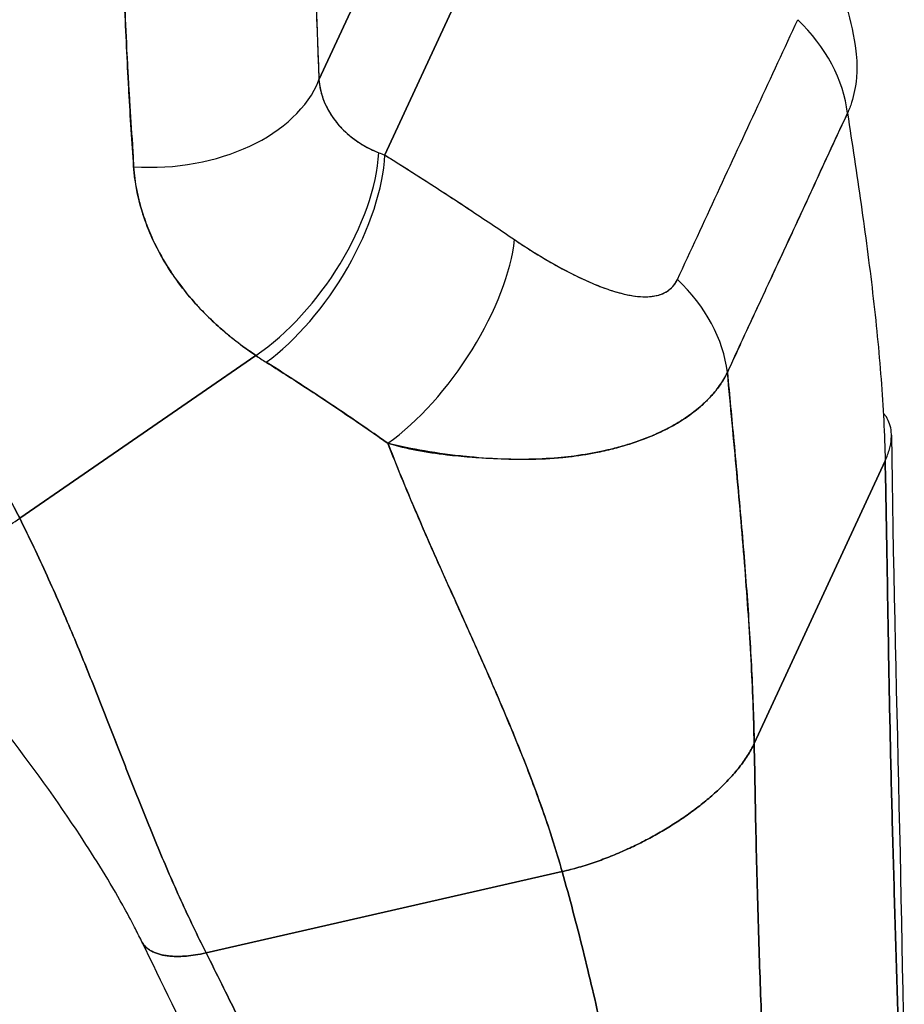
# Model space of a CAD drawing. Extents: x 784 to 1207, y 24 to 294.
# Tile 174 of 217: x 1168.279 to 1169.14, y 103.127 to 104.085. Entities that reach past the tile are written whole.
import ezdxf

# ---------------------------------------------------------------- set-up
doc = ezdxf.new("R2010")
doc.units = 0
doc.header["$LTSCALE"] = 4
doc.header["$MEASUREMENT"] = 0
doc.layers.get('0').update_dxf_attribs({"linetype": 'CONTINUOUS'})

msp = doc.modelspace()

# ---------------------------------------------------------------- linework, layer by layer
for p, q in [((1168.63451, 103.95304), (1168.84862, 104.41526)), ((1168.84862, 104.41526), (1168.63451, 103.95304)), ((1168.57045, 104.02597), (1168.64248, 104.18146)), ((1168.64248, 104.18146), (1168.57045, 104.02597)), ((1168.62107, 103.95861), (1168.62107, 103.95854)), ((1168.62107, 103.95854), (1168.62107, 103.95861)), ((1168.62141, 103.95838), (1168.62141, 103.95845)), ((1168.71977, 103.89814), (1168.71977, 103.89814)), ((1168.2794, 103.59971), (1168.50893, 103.75811)), ((1168.50893, 103.75811), (1168.2794, 103.59971)), ((1168.99374, 103.38062), (1169.12111, 103.65558)), ((1169.12111, 103.65558), (1168.99374, 103.38062)), ((1168.98467, 103.55222), (1168.98467, 103.55222)), ((1168.98483, 103.55015), (1168.98483, 103.55015)), ((1168.98483, 103.55015), (1168.98483, 103.55015)), ((1168.46072, 103.17695), (1168.807, 103.25602)), ((1168.807, 103.25602), (1168.46072, 103.17695))]:
    msp.add_line(p, q)
for centre, major_axis, ratio, start_param, end_param in [((1168.92702, 104.00448), (-0.14841, 0.06989), 0.788972, 3.600076, 4.30794), ((1168.92702, 104.00448), (0.14841, -0.06989), 0.788972, 0.458483, 1.166347), ((1168.59723, 104.0587), (-0.01204, -0.07781), 0.211325, 4.944876, 4.944887), ((1168.59723, 104.0587), (0.01204, 0.07782), 0.211325, 1.803283, 1.803294), ((1168.412, 104.05048), (0.1639, 0.00673), 0.666465, 4.551938, 5.99579), ((1168.412, 104.05048), (0.1639, 0.00673), 0.666465, 4.551946, 5.995791), ((1168.47838, 104.02363), (0.08932, -0.04137), 0.78794, 0.608802, 0.608817), ((1168.47837, 104.02363), (0.08933, -0.04138), 0.787928, 0.575773, 0.575778), ((1168.47583, 104.01813), (-0.08038, 0.03724), 0.787941, 3.543569, 3.543578), ((1168.58019, 104.00547), (-0.00977, -0.0012), 0.783271, 1.345587, 1.345621), ((1168.51479, 103.8798), (0.09166, 0.13604), 0.498337, 4.024174, 5.589913), ((1168.51479, 103.8798), (-0.09166, -0.13604), 0.498337, 0.882581, 2.44832), ((1168.79116, 104.03476), (0.22934, 0.01442), 0.438686, 3.897542, 3.93325), ((1168.79115, 104.0346), (0.22932, 0.01429), 0.438223, 3.897796, 3.933509), ((1168.52541, 103.8729), (0.08715, 0.13898), 0.473766, 4.008132, 5.586855), ((1168.52541, 103.8729), (-0.08715, -0.13898), 0.473766, 0.86654, 2.445261), ((1168.65151, 103.79054), (-0.09244, -0.13552), 0.436587, 0.873852, 2.4628), ((1168.65151, 103.79054), (0.09244, 0.13552), 0.436587, 4.015444, 5.604392), ((1168.81, 103.75188), (-0.14928, 0.06801), 0.786892, 3.590112, 4.297976), ((1168.81, 103.75188), (0.14928, -0.06801), 0.786892, 0.448519, 1.156384), ((1168.75519, 103.90154), (0.35478, -0.04206), 0.622575, 4.021496, 4.060604), ((1168.75514, 103.90151), (-0.35472, 0.04206), 0.622562, 0.879915, 0.91903), ((1168.21302, 103.64856), (-0.74434, 0.34481), 0.787939, 3.806416, 3.80642), ((1168.21571, 103.65408), (0.73527, -0.3406), 0.787939, 0.65025, 0.650257), ((1168.21524, 103.64879), (-0.74216, 0.34374), 0.787959, 3.797903, 3.797904)]:
    msp.add_ellipse(centre, major_axis=major_axis, ratio=ratio, start_param=start_param, end_param=end_param)
for points, knots in [([(1168.9707, 104.30021), (1169.00946, 104.2502), (1169.04504, 104.19574), (1169.08031, 104.11145), (1169.08892, 104.08306), (1169.09261, 104.05413)], [0, 0, 0, 0, 0.5787739, 0.5787739, 0.8544436, 0.8544436, 0.8544436, 0.8544436]), ([(1168.56305, 104.2752), (1168.56365, 104.24566), (1168.56432, 104.21673), (1168.56506, 104.18842), (1168.5658, 104.1601), (1168.56662, 104.1324), (1168.56752, 104.10532), (1168.56842, 104.07825), (1168.56939, 104.0518), (1168.57045, 104.02597)], [0, 0, 0, 0, 0.333333, 0.333333, 0.333333, 0.666667, 0.666667, 0.666667, 1, 1, 1, 1]), ([(1168.56305, 104.2752), (1168.56368, 104.24444), (1168.56438, 104.21389), (1168.56519, 104.18362), (1168.56596, 104.15432), (1168.56684, 104.12527), (1168.56781, 104.0965), (1168.56862, 104.07279), (1168.5695, 104.04927), (1168.57045, 104.02597)], [0, 0, 0, 0, 0.361662, 0.361662, 0.361662, 0.711598, 0.711598, 0.711598, 1, 1, 1, 1]), ([(1168.37783, 104.19831), (1168.37831, 104.1812), (1168.37896, 104.16364), (1168.37966, 104.14576), (1168.38005, 104.13594), (1168.38046, 104.12602), (1168.38086, 104.11603), (1168.38092, 104.11466), (1168.38098, 104.11329), (1168.38103, 104.11192), (1168.38123, 104.10687), (1168.38144, 104.10181), (1168.38164, 104.09673), (1168.38227, 104.0815), (1168.38292, 104.06611), (1168.3837, 104.0506), (1168.38404, 104.04373), (1168.38441, 104.03683), (1168.3848, 104.0299), (1168.38489, 104.02819), (1168.38499, 104.02648), (1168.38509, 104.02477), (1168.38545, 104.01859), (1168.38583, 104.01239), (1168.38622, 104.00618), (1168.38712, 103.99188), (1168.38808, 103.9775), (1168.38897, 103.96307), (1168.38925, 103.9585), (1168.38953, 103.95393), (1168.3898, 103.94935), (1168.38995, 103.94676), (1168.3901, 103.94417), (1168.39024, 103.94157)], [0, 0, 0, 0, 0.215172, 0.215172, 0.215172, 0.333333, 0.333333, 0.333333, 0.349511, 0.349511, 0.349511, 0.409038, 0.409038, 0.409038, 0.587512, 0.587512, 0.587512, 0.666667, 0.666667, 0.666667, 0.686219, 0.686219, 0.686219, 0.756792, 0.756792, 0.756792, 0.91937, 0.91937, 0.91937, 0.970836, 0.970836, 0.970836, 1, 1, 1, 1]), ([(1168.39024, 103.94157), (1168.38857, 103.96536), (1168.38703, 103.98969), (1168.38564, 104.01455), (1168.38548, 104.01742), (1168.38532, 104.02031), (1168.38517, 104.0232), (1168.38374, 104.04965), (1168.38249, 104.0767), (1168.38133, 104.10433), (1168.38127, 104.10582), (1168.3812, 104.10731), (1168.38114, 104.1088), (1168.37993, 104.13799), (1168.37882, 104.16784), (1168.37783, 104.19831)], [0, 0, 0, 0, 0.298748, 0.298748, 0.298748, 0.333333, 0.333333, 0.333333, 0.649666, 0.649666, 0.649666, 0.666667, 0.666667, 0.666667, 1, 1, 1, 1]), ([(1168.9191, 103.83202), (1168.93198, 103.85983), (1168.9449, 103.88773), (1168.95797, 103.91594), (1168.97103, 103.94414), (1168.98424, 103.97265), (1168.9973, 104.00083), (1169.01035, 104.02902), (1169.02326, 104.05688), (1169.03611, 104.08462)], [0, 0, 0, 0, 0.333333, 0.333333, 0.333333, 0.666667, 0.666667, 0.666667, 1, 1, 1, 1]), ([(1168.2794, 103.59971), (1168.2747, 103.60913), (1168.26955, 103.61875), (1168.26393, 103.62854), (1168.25831, 103.63833), (1168.25222, 103.6483), (1168.24565, 103.65841), (1168.23907, 103.66853), (1168.23201, 103.67879), (1168.22444, 103.68919), (1168.21686, 103.69959), (1168.20879, 103.71011), (1168.20018, 103.72074), (1168.19158, 103.73136), (1168.18245, 103.74209), (1168.17279, 103.7529), (1168.16312, 103.7637), (1168.15292, 103.77458), (1168.14216, 103.78551), (1168.13141, 103.79643), (1168.1201, 103.8074), (1168.10823, 103.81838), (1168.09635, 103.82936), (1168.08392, 103.84034), (1168.07091, 103.85131), (1168.0579, 103.86228), (1168.04432, 103.87322), (1168.03017, 103.88409), (1168.01601, 103.89497), (1168.00127, 103.90579), (1167.98596, 103.9165), (1167.97064, 103.92721), (1167.95475, 103.93782), (1167.93827, 103.94829), (1167.9218, 103.95876), (1167.90475, 103.96908), (1167.88712, 103.97921), (1167.86949, 103.98934), (1167.85129, 103.99928), (1167.83252, 104.00898), (1167.81375, 104.01868), (1167.79442, 104.02815), (1167.77453, 104.03733), (1167.75464, 104.04652), (1167.7342, 104.05541), (1167.71323, 104.06398), (1167.70145, 104.06878), (1167.68951, 104.07348), (1167.67741, 104.07807)], [0, 0, 0, 0, 0.06426, 0.06426, 0.06426, 0.128523, 0.128523, 0.128523, 0.192785, 0.192785, 0.192785, 0.257047, 0.257047, 0.257047, 0.321309, 0.321309, 0.321309, 0.385571, 0.385571, 0.385571, 0.449834, 0.449834, 0.449834, 0.514096, 0.514096, 0.514096, 0.578358, 0.578358, 0.578358, 0.64262, 0.64262, 0.64262, 0.706882, 0.706882, 0.706882, 0.771145, 0.771145, 0.771145, 0.835407, 0.835407, 0.835407, 0.899669, 0.899669, 0.899669, 0.963931, 0.963931, 0.963931, 1, 1, 1, 1]), ([(1167.67741, 104.07807), (1167.71936, 104.06218), (1167.75934, 104.04491), (1167.79719, 104.02663), (1167.83505, 104.00836), (1167.87079, 103.98908), (1167.90434, 103.96914), (1167.9379, 103.9492), (1167.96927, 103.9286), (1167.99844, 103.90765), (1168.02761, 103.88671), (1168.05459, 103.86542), (1168.0794, 103.84408), (1168.10422, 103.82273), (1168.12687, 103.80132), (1168.14745, 103.7801), (1168.16802, 103.75888), (1168.1865, 103.73785), (1168.20301, 103.71722), (1168.21952, 103.69659), (1168.23405, 103.67637), (1168.24674, 103.65672), (1168.25942, 103.63709), (1168.27026, 103.61804), (1168.2794, 103.59971)], [0, 0, 0, 0, 0.125007, 0.125007, 0.125007, 0.250015, 0.250015, 0.250015, 0.375022, 0.375022, 0.375022, 0.50003, 0.50003, 0.50003, 0.625037, 0.625037, 0.625037, 0.750045, 0.750045, 0.750045, 0.875052, 0.875052, 0.875052, 1, 1, 1, 1]), ([(1169.09261, 104.05413), (1169.09314, 104.04991), (1169.09347, 104.04573), (1169.09358, 104.0416), (1169.09366, 104.03874), (1169.09363, 104.0359), (1169.09351, 104.03309), (1169.09344, 104.0314), (1169.09333, 104.02971), (1169.09318, 104.02804), (1169.09282, 104.02383), (1169.09223, 104.01968), (1169.09141, 104.01561), (1169.09063, 104.01172), (1169.08965, 104.00789), (1169.08847, 104.00416), (1169.08733, 104.00056), (1169.08601, 103.99705), (1169.08451, 103.99363)], [0.7510181, 0.7510181, 0.7510181, 0.7510181, 0.7996722, 0.7996722, 0.7996722, 0.8333333, 0.8333333, 0.8333333, 0.8535882, 0.8535882, 0.8535882, 0.904523, 0.904523, 0.904523, 0.9531866, 0.9531866, 0.9531866, 1, 1, 1, 1]), ([(1168.57045, 104.02597), (1168.57062, 104.02406), (1168.57087, 104.02215), (1168.57119, 104.02026), (1168.572, 104.01554), (1168.57327, 104.01089), (1168.575, 104.00637), (1168.57653, 104.00236), (1168.57841, 103.99845), (1168.58063, 103.99468), (1168.58259, 103.99135), (1168.58482, 103.98813), (1168.58729, 103.98504), (1168.58947, 103.9823), (1168.59184, 103.97967), (1168.5944, 103.97716), (1168.59667, 103.97493), (1168.59907, 103.97279), (1168.60161, 103.97076), (1168.60389, 103.96893), (1168.60627, 103.9672), (1168.60874, 103.96555), (1168.611, 103.96405), (1168.61334, 103.96263), (1168.61574, 103.9613), (1168.61799, 103.96005), (1168.62029, 103.95888), (1168.62265, 103.95779), (1168.62461, 103.95689), (1168.6266, 103.95604), (1168.62862, 103.95525)], [0, 0, 0, 0, 0.063513, 0.063513, 0.063513, 0.222312, 0.222312, 0.222312, 0.363, 0.363, 0.363, 0.4873, 0.4873, 0.4873, 0.597282, 0.597282, 0.597282, 0.695064, 0.695064, 0.695064, 0.782876, 0.782876, 0.782876, 0.863021, 0.863021, 0.863021, 0.937815, 0.937815, 0.937815, 1, 1, 1, 1]), ([(1168.57045, 104.02597), (1168.57129, 104.01632), (1168.5741, 104.00688), (1168.57883, 103.99792), (1168.58356, 103.98896), (1168.59024, 103.98049), (1168.59865, 103.97323), (1168.60705, 103.96597), (1168.61715, 103.95991), (1168.62862, 103.95525)], [0, 0, 0, 0, 0.333333, 0.333333, 0.333333, 0.666667, 0.666667, 0.666667, 1, 1, 1, 1]), ([(1168.96772, 103.74153), (1168.97324, 103.7537), (1168.97882, 103.7658), (1168.98444, 103.77794), (1168.98997, 103.78984), (1168.99554, 103.80178), (1169.00118, 103.81386), (1169.00283, 103.8174), (1169.00449, 103.82094), (1169.00615, 103.8245), (1169.01003, 103.83282), (1169.01394, 103.84121), (1169.01786, 103.84964), (1169.02339, 103.86154), (1169.02894, 103.87351), (1169.03445, 103.88546), (1169.03824, 103.89367), (1169.04202, 103.90188), (1169.04576, 103.91002), (1169.04751, 103.91383), (1169.04926, 103.91762), (1169.051, 103.9214), (1169.05657, 103.93353), (1169.06209, 103.94555), (1169.06762, 103.95749), (1169.07323, 103.96961), (1169.07884, 103.98164), (1169.08451, 103.99363)], [0, 0, 0, 0, 0.146953, 0.146953, 0.146953, 0.291147, 0.291147, 0.291147, 0.333333, 0.333333, 0.333333, 0.431915, 0.431915, 0.431915, 0.570999, 0.570999, 0.570999, 0.666667, 0.666667, 0.666667, 0.711352, 0.711352, 0.711352, 0.854594, 0.854594, 0.854594, 1, 1, 1, 1]), ([(1169.08451, 103.99363), (1169.07492, 103.97329), (1169.06544, 103.9528), (1169.05595, 103.93223), (1169.04603, 103.91075), (1169.0361, 103.88919), (1169.02612, 103.86767), (1169.01614, 103.84617), (1169.00611, 103.8247), (1168.99612, 103.8032), (1168.99303, 103.79654), (1168.98994, 103.78988), (1168.98685, 103.7832), (1168.98043, 103.7693), (1168.97404, 103.7554), (1168.96772, 103.74153)], [0, 0, 0, 0, 0.24471, 0.24471, 0.24471, 0.500303, 0.500303, 0.500303, 0.755735, 0.755735, 0.755735, 0.834924, 0.834924, 0.834924, 1, 1, 1, 1]), ([(1169.08451, 103.99363), (1169.08903, 103.96391), (1169.09349, 103.9344), (1169.09764, 103.90524), (1169.1018, 103.87598), (1169.10565, 103.84707), (1169.10895, 103.81867), (1169.11226, 103.79026), (1169.11504, 103.76236), (1169.11711, 103.73513), (1169.11918, 103.70789), (1169.12056, 103.68132), (1169.12111, 103.65558)], [0, 0, 0, 0, 0.249407, 0.249407, 0.249407, 0.499604, 0.499604, 0.499604, 0.749802, 0.749802, 0.749802, 1, 1, 1, 1]), ([(1168.63451, 103.95304), (1168.64616, 103.94575), (1168.65773, 103.93842), (1168.6692, 103.93107), (1168.67196, 103.9293), (1168.67471, 103.92753), (1168.67747, 103.92576), (1168.68981, 103.91781), (1168.70204, 103.90985), (1168.71415, 103.90186), (1168.71594, 103.90068), (1168.71772, 103.8995), (1168.71951, 103.89831), (1168.73336, 103.88913), (1168.74707, 103.8799), (1168.7606, 103.87068)], [0, 0, 0, 0, 0.268639, 0.268639, 0.268639, 0.333333, 0.333333, 0.333333, 0.623788, 0.623788, 0.623788, 0.666667, 0.666667, 0.666667, 1, 1, 1, 1]), ([(1168.63451, 103.95304), (1168.64899, 103.94397), (1168.66332, 103.93487), (1168.67749, 103.92575), (1168.69166, 103.91662), (1168.70567, 103.90748), (1168.71953, 103.8983), (1168.73338, 103.88912), (1168.74707, 103.87992), (1168.7606, 103.87068)], [0, 0, 0, 0, 0.333333, 0.333333, 0.333333, 0.666667, 0.666667, 0.666667, 1, 1, 1, 1]), ([(1168.50893, 103.75811), (1168.50453, 103.76103), (1168.50026, 103.76403), (1168.49612, 103.76708), (1168.49109, 103.7708), (1168.48625, 103.7746), (1168.4816, 103.77848), (1168.47654, 103.7827), (1168.4717, 103.78701), (1168.46709, 103.79139), (1168.46425, 103.79408), (1168.4615, 103.7968), (1168.45882, 103.79954), (1168.45665, 103.80176), (1168.45453, 103.804), (1168.45247, 103.80625), (1168.44724, 103.81196), (1168.44236, 103.81775), (1168.43781, 103.82361), (1168.43259, 103.83033), (1168.42782, 103.83714), (1168.42347, 103.84404), (1168.42325, 103.84438), (1168.42303, 103.84473), (1168.42282, 103.84507), (1168.41809, 103.85265), (1168.41388, 103.86033), (1168.41017, 103.86807), (1168.40622, 103.87632), (1168.40286, 103.88465), (1168.40007, 103.89301), (1168.39971, 103.89406), (1168.39937, 103.89511), (1168.39904, 103.89617), (1168.39563, 103.90696), (1168.39317, 103.91778), (1168.39164, 103.92855), (1168.39103, 103.9329), (1168.39056, 103.93725), (1168.39024, 103.94157)], [0, 0, 0, 0, 0.057355, 0.057355, 0.057355, 0.127207, 0.127207, 0.127207, 0.203207, 0.203207, 0.203207, 0.25, 0.25, 0.25, 0.287987, 0.287987, 0.287987, 0.384242, 0.384242, 0.384242, 0.494472, 0.494472, 0.494472, 0.5, 0.5, 0.5, 0.620982, 0.620982, 0.620982, 0.75, 0.75, 0.75, 0.766262, 0.766262, 0.766262, 0.932672, 0.932672, 0.932672, 1, 1, 1, 1]), ([(1168.39024, 103.94157), (1168.39064, 103.93391), (1168.39169, 103.9262), (1168.39325, 103.91848), (1168.39407, 103.91443), (1168.39502, 103.91038), (1168.3961, 103.90632), (1168.3976, 103.90067), (1168.39934, 103.89501), (1168.40136, 103.88932), (1168.40355, 103.88312), (1168.40608, 103.87688), (1168.409, 103.87058), (1168.41291, 103.86212), (1168.41751, 103.85356), (1168.42295, 103.84486), (1168.42528, 103.84112), (1168.42777, 103.83737), (1168.43042, 103.83358), (1168.43596, 103.82569), (1168.44221, 103.81769), (1168.44934, 103.80966), (1168.4518, 103.80689), (1168.45436, 103.80412), (1168.45704, 103.80135), (1168.45898, 103.79933), (1168.46099, 103.79732), (1168.46305, 103.79531), (1168.46789, 103.79059), (1168.47307, 103.78588), (1168.47854, 103.78124), (1168.48206, 103.77825), (1168.4857, 103.77528), (1168.48946, 103.77234), (1168.49567, 103.76748), (1168.50217, 103.76272), (1168.50893, 103.75811)], [0, 0, 0, 0, 0.13127, 0.13127, 0.13127, 0.2, 0.2, 0.2, 0.295706, 0.295706, 0.295706, 0.4, 0.4, 0.4, 0.539952, 0.539952, 0.539952, 0.6, 0.6, 0.6, 0.725303, 0.725303, 0.725303, 0.768562, 0.768562, 0.768562, 0.8, 0.8, 0.8, 0.873831, 0.873831, 0.873831, 0.921366, 0.921366, 0.921366, 1, 1, 1, 1]), ([(1168.7606, 103.87068), (1168.7664, 103.86673), (1168.7723, 103.86287), (1168.77824, 103.85915), (1168.78498, 103.85493), (1168.79176, 103.85089), (1168.79852, 103.84708), (1168.80522, 103.8433), (1168.8119, 103.83975), (1168.81848, 103.83648), (1168.82444, 103.83352), (1168.83032, 103.83079), (1168.83609, 103.82835), (1168.84125, 103.82615), (1168.84632, 103.82418), (1168.85126, 103.82247), (1168.85314, 103.82182), (1168.85499, 103.82121), (1168.85683, 103.82064), (1168.85939, 103.81984), (1168.8619, 103.81912), (1168.86436, 103.81849), (1168.86828, 103.81747), (1168.87208, 103.81667), (1168.87574, 103.8161), (1168.87912, 103.81557), (1168.88239, 103.81524), (1168.88552, 103.81514), (1168.8884, 103.81505), (1168.89117, 103.81514), (1168.8938, 103.81545), (1168.89445, 103.81553), (1168.89509, 103.81562), (1168.89573, 103.81572), (1168.89744, 103.816), (1168.89909, 103.81636), (1168.90067, 103.81681), (1168.90266, 103.81739), (1168.90454, 103.8181), (1168.9063, 103.81897), (1168.90793, 103.81977), (1168.90945, 103.82069), (1168.91085, 103.82174), (1168.91214, 103.82271), (1168.91334, 103.82378), (1168.91442, 103.82495), (1168.91542, 103.82603), (1168.91632, 103.82718), (1168.91713, 103.82842), (1168.91787, 103.82956), (1168.91852, 103.83076), (1168.9191, 103.83202)], [0, 0, 0, 0, 0.090139, 0.090139, 0.090139, 0.192543, 0.192543, 0.192543, 0.294178, 0.294178, 0.294178, 0.386219, 0.386219, 0.386219, 0.468683, 0.468683, 0.468683, 0.5, 0.5, 0.5, 0.543483, 0.543483, 0.543483, 0.612641, 0.612641, 0.612641, 0.676614, 0.676614, 0.676614, 0.73542, 0.73542, 0.73542, 0.75, 0.75, 0.75, 0.789344, 0.789344, 0.789344, 0.838902, 0.838902, 0.838902, 0.884415, 0.884415, 0.884415, 0.926226, 0.926226, 0.926226, 0.964707, 0.964707, 0.964707, 1, 1, 1, 1]), ([(1168.7606, 103.87068), (1168.77266, 103.86257), (1168.78416, 103.85534), (1168.79508, 103.84904), (1168.806, 103.84274), (1168.81635, 103.83735), (1168.82614, 103.83279), (1168.83592, 103.82822), (1168.84515, 103.82448), (1168.85374, 103.82163), (1168.86234, 103.81878), (1168.87031, 103.81684), (1168.87754, 103.81586), (1168.88476, 103.81489), (1168.89125, 103.81489), (1168.89683, 103.8159), (1168.90241, 103.81692), (1168.90708, 103.81894), (1168.9108, 103.82166), (1168.91452, 103.82438), (1168.91728, 103.8278), (1168.9191, 103.83202)], [0, 0, 0, 0, 0.142857, 0.142857, 0.142857, 0.285714, 0.285714, 0.285714, 0.428571, 0.428571, 0.428571, 0.571429, 0.571429, 0.571429, 0.714286, 0.714286, 0.714286, 0.857143, 0.857143, 0.857143, 1, 1, 1, 1]), ([(1168.51916, 103.75145), (1168.53163, 103.74358), (1168.54435, 103.73546), (1168.55728, 103.72702), (1168.56223, 103.72379), (1168.56722, 103.7205), (1168.57224, 103.71717), (1168.57254, 103.71697), (1168.57283, 103.71678), (1168.57313, 103.71658), (1168.58091, 103.71141), (1168.58877, 103.70614), (1168.59673, 103.70076), (1168.61012, 103.69171), (1168.62377, 103.68238), (1168.63754, 103.67261)], [0, 0, 0, 0, 0.333333, 0.333333, 0.333333, 0.461137, 0.461137, 0.461137, 0.468697, 0.468697, 0.468697, 0.666667, 0.666667, 0.666667, 1, 1, 1, 1]), ([(1168.63754, 103.67261), (1168.62313, 103.68271), (1168.60873, 103.69265), (1168.59427, 103.70242), (1168.5803, 103.71188), (1168.56628, 103.72118), (1168.55215, 103.73036), (1168.54123, 103.73746), (1168.53024, 103.74448), (1168.51916, 103.75145)], [0, 0, 0, 0, 0.368344, 0.368344, 0.368344, 0.724557, 0.724557, 0.724557, 1, 1, 1, 1]), ([(1168.96772, 103.74153), (1168.96627, 103.73855), (1168.96462, 103.73563), (1168.9628, 103.73276), (1168.96086, 103.72969), (1168.9587, 103.72669), (1168.95635, 103.72377), (1168.95384, 103.72065), (1168.95111, 103.71761), (1168.94815, 103.71465), (1168.9469, 103.7134), (1168.94561, 103.71216), (1168.94427, 103.71093), (1168.94224, 103.70906), (1168.94013, 103.70723), (1168.93792, 103.70543), (1168.934, 103.70224), (1168.9298, 103.69917), (1168.92532, 103.69622), (1168.92054, 103.69309), (1168.91545, 103.6901), (1168.91005, 103.68727), (1168.90898, 103.68672), (1168.9079, 103.68616), (1168.90682, 103.68562), (1168.90206, 103.68324), (1168.89708, 103.68099), (1168.89187, 103.67887), (1168.88516, 103.67614), (1168.87808, 103.67362), (1168.87063, 103.67133), (1168.86594, 103.66989), (1168.86111, 103.66855), (1168.85614, 103.6673), (1168.85291, 103.66649), (1168.84963, 103.66572), (1168.84628, 103.665), (1168.83754, 103.6631), (1168.82837, 103.6615), (1168.81876, 103.66024), (1168.81038, 103.65913), (1168.80165, 103.65828), (1168.79257, 103.65774), (1168.79093, 103.65764), (1168.78929, 103.65755), (1168.78763, 103.65747), (1168.77633, 103.65692), (1168.76451, 103.65683), (1168.75241, 103.65718), (1168.7408, 103.65751), (1168.72894, 103.65825), (1168.71702, 103.65936), (1168.7157, 103.65949), (1168.71438, 103.65961), (1168.71306, 103.65974), (1168.69977, 103.66107), (1168.68641, 103.66286), (1168.67296, 103.66519), (1168.66123, 103.66722), (1168.64943, 103.66967), (1168.63754, 103.67261)], [0, 0, 0, 0, 0.045131, 0.045131, 0.045131, 0.093426, 0.093426, 0.093426, 0.144884, 0.144884, 0.144884, 0.166667, 0.166667, 0.166667, 0.199814, 0.199814, 0.199814, 0.258524, 0.258524, 0.258524, 0.321011, 0.321011, 0.321011, 0.333333, 0.333333, 0.333333, 0.387116, 0.387116, 0.387116, 0.456419, 0.456419, 0.456419, 0.5, 0.5, 0.5, 0.528256, 0.528256, 0.528256, 0.602165, 0.602165, 0.602165, 0.666667, 0.666667, 0.666667, 0.678273, 0.678273, 0.678273, 0.757412, 0.757412, 0.757412, 0.833333, 0.833333, 0.833333, 0.841729, 0.841729, 0.841729, 0.926303, 0.926303, 0.926303, 1, 1, 1, 1]), ([(1168.63754, 103.67261), (1168.64666, 103.66994), (1168.65601, 103.66776), (1168.66545, 103.66596), (1168.67516, 103.66412), (1168.68497, 103.66268), (1168.69476, 103.66153), (1168.70229, 103.66065), (1168.70981, 103.65993), (1168.71726, 103.65934), (1168.71739, 103.65933), (1168.71751, 103.65932), (1168.71763, 103.65931), (1168.72007, 103.65911), (1168.7225, 103.65893), (1168.72492, 103.65876), (1168.73521, 103.65804), (1168.74536, 103.65754), (1168.75525, 103.65729), (1168.76543, 103.65703), (1168.77534, 103.65704), (1168.78491, 103.65739), (1168.7876, 103.65748), (1168.79026, 103.6576), (1168.79289, 103.65776), (1168.79864, 103.65809), (1168.80425, 103.65854), (1168.80972, 103.65912), (1168.81087, 103.65924), (1168.81202, 103.65937), (1168.81316, 103.6595), (1168.82235, 103.66055), (1168.83115, 103.66194), (1168.83957, 103.66359), (1168.84537, 103.66473), (1168.85099, 103.666), (1168.85645, 103.66738), (1168.85896, 103.66801), (1168.86144, 103.66868), (1168.86389, 103.66936), (1168.87161, 103.67153), (1168.87897, 103.67393), (1168.88594, 103.67655), (1168.89288, 103.67916), (1168.89945, 103.68199), (1168.90563, 103.68503), (1168.9061, 103.68526), (1168.90657, 103.6855), (1168.90704, 103.68573), (1168.91264, 103.68854), (1168.91793, 103.69153), (1168.92289, 103.69466), (1168.92552, 103.69633), (1168.92807, 103.69804), (1168.93052, 103.69979), (1168.93301, 103.70158), (1168.93541, 103.7034), (1168.93771, 103.70527), (1168.94003, 103.70715), (1168.94225, 103.70907), (1168.94437, 103.71102), (1168.94638, 103.71287), (1168.94829, 103.71475), (1168.95011, 103.71666), (1168.95383, 103.72056), (1168.95716, 103.72458), (1168.96011, 103.72874), (1168.96303, 103.73287), (1168.96557, 103.73713), (1168.96772, 103.74153)], [0, 0, 0, 0, 0.059089, 0.059089, 0.059089, 0.119883, 0.119883, 0.119883, 0.166667, 0.166667, 0.166667, 0.167443, 0.167443, 0.167443, 0.182749, 0.182749, 0.182749, 0.247761, 0.247761, 0.247761, 0.314587, 0.314587, 0.314587, 0.333333, 0.333333, 0.333333, 0.374243, 0.374243, 0.374243, 0.382853, 0.382853, 0.382853, 0.452216, 0.452216, 0.452216, 0.5, 0.5, 0.5, 0.522064, 0.522064, 0.522064, 0.591884, 0.591884, 0.591884, 0.661356, 0.661356, 0.661356, 0.666667, 0.666667, 0.666667, 0.730236, 0.730236, 0.730236, 0.764063, 0.764063, 0.764063, 0.798519, 0.798519, 0.798519, 0.833333, 0.833333, 0.833333, 0.866245, 0.866245, 0.866245, 0.933397, 0.933397, 0.933397, 1, 1, 1, 1]), ([(1168.99374, 103.38062), (1168.99326, 103.40654), (1168.99223, 103.43383), (1168.9907, 103.46225), (1168.98918, 103.49067), (1168.98717, 103.52021), (1168.9848, 103.55064), (1168.98242, 103.58107), (1168.97969, 103.61237), (1168.97678, 103.64432), (1168.97387, 103.67616), (1168.97077, 103.70865), (1168.96772, 103.74153)], [0, 0, 0, 0, 0.250198, 0.250198, 0.250198, 0.500396, 0.500396, 0.500396, 0.750593, 0.750593, 0.750593, 1, 1, 1, 1]), ([(1168.96772, 103.74153), (1168.96981, 103.71908), (1168.97191, 103.69682), (1168.97396, 103.67482), (1168.97646, 103.64802), (1168.97887, 103.62161), (1168.98109, 103.59572), (1168.98332, 103.56983), (1168.98535, 103.54446), (1168.9871, 103.51976), (1168.98884, 103.49505), (1168.99031, 103.47101), (1168.99144, 103.44778), (1168.99256, 103.42454), (1168.99335, 103.40211), (1168.99374, 103.38062)], [0, 0, 0, 0, 0.170255, 0.170255, 0.170255, 0.377691, 0.377691, 0.377691, 0.585128, 0.585128, 0.585128, 0.792564, 0.792564, 0.792564, 1, 1, 1, 1]), ([(1169.12111, 103.65558), (1169.12296, 103.65957), (1169.12571, 103.66708), (1169.12743, 103.67701), (1169.12714, 103.68576), (1169.12508, 103.69338), (1169.12216, 103.69869), (1169.11998, 103.70149), (1169.11928, 103.7023)], [0, 0, 0, 0, 0.0666667, 0.1333333, 0.2, 0.2666667, 0.3333333, 0.3620938, 0.3620938, 0.3620938, 0.3620938]), ([(1168.63754, 103.67261), (1168.6377, 103.6722), (1168.63786, 103.67178), (1168.63802, 103.67137), (1168.6472, 103.64761), (1168.657, 103.62397), (1168.66714, 103.60043), (1168.67727, 103.57688), (1168.68773, 103.55343), (1168.69822, 103.53005), (1168.70872, 103.50667), (1168.71924, 103.48337), (1168.7295, 103.46016), (1168.73976, 103.43695), (1168.74975, 103.41384), (1168.75919, 103.39089), (1168.76864, 103.36795), (1168.77753, 103.34516), (1168.78559, 103.32264), (1168.79364, 103.30012), (1168.80087, 103.27787), (1168.807, 103.25602)], [0, 0, 0, 0, 0.002892, 0.002892, 0.002892, 0.169077, 0.169077, 0.169077, 0.335261, 0.335261, 0.335261, 0.501446, 0.501446, 0.501446, 0.667631, 0.667631, 0.667631, 0.833815, 0.833815, 0.833815, 1, 1, 1, 1]), ([(1168.807, 103.25602), (1168.80239, 103.27245), (1168.79716, 103.28911), (1168.79142, 103.30595), (1168.78568, 103.32278), (1168.77943, 103.33978), (1168.77279, 103.3569), (1168.76615, 103.37403), (1168.75912, 103.39127), (1168.75182, 103.40859), (1168.74452, 103.42591), (1168.73695, 103.44331), (1168.72923, 103.46077), (1168.72151, 103.47822), (1168.71364, 103.49573), (1168.70575, 103.51329), (1168.69786, 103.53085), (1168.68995, 103.54845), (1168.68214, 103.5661), (1168.67433, 103.58374), (1168.66662, 103.60143), (1168.65915, 103.61918), (1168.65167, 103.63693), (1168.64443, 103.65473), (1168.63754, 103.67261)], [0, 0, 0, 0, 0.125, 0.125, 0.125, 0.25, 0.25, 0.25, 0.375, 0.375, 0.375, 0.5, 0.5, 0.5, 0.625, 0.625, 0.625, 0.75, 0.75, 0.75, 0.875, 0.875, 0.875, 1, 1, 1, 1]), ([(1169.13638, 102.94921), (1169.13637, 102.97717), (1169.13603, 103.00509), (1169.13551, 103.03303), (1169.13498, 103.06097), (1169.13427, 103.08893), (1169.13348, 103.11697), (1169.1327, 103.145), (1169.13184, 103.17312), (1169.13098, 103.20142), (1169.13013, 103.22971), (1169.12928, 103.25818), (1169.1285, 103.28694), (1169.12771, 103.31569), (1169.12698, 103.34474), (1169.12631, 103.37422), (1169.12565, 103.40369), (1169.12506, 103.4336), (1169.12452, 103.46409), (1169.12397, 103.49458), (1169.12346, 103.52567), (1169.12293, 103.55752), (1169.1224, 103.58937), (1169.12183, 103.62199), (1169.12111, 103.65558)], [0, 0, 0, 0, 0.125, 0.125, 0.125, 0.25, 0.25, 0.25, 0.375, 0.375, 0.375, 0.5, 0.5, 0.5, 0.625, 0.625, 0.625, 0.75, 0.75, 0.75, 0.875, 0.875, 0.875, 1, 1, 1, 1]), ([(1169.12111, 103.65558), (1169.12183, 103.62199), (1169.1224, 103.58937), (1169.12293, 103.55752), (1169.12346, 103.52567), (1169.12397, 103.49458), (1169.12452, 103.46409), (1169.12506, 103.4336), (1169.12565, 103.40369), (1169.12631, 103.37422), (1169.12698, 103.34474), (1169.12771, 103.31569), (1169.1285, 103.28694), (1169.12928, 103.25818), (1169.13013, 103.22971), (1169.13098, 103.20142), (1169.13184, 103.17312), (1169.1327, 103.145), (1169.13348, 103.11697), (1169.13427, 103.08893), (1169.13498, 103.06097), (1169.13551, 103.03303), (1169.13603, 103.00509), (1169.13637, 102.97717), (1169.13638, 102.94921)], [0, 0, 0, 0, 0.125, 0.125, 0.125, 0.25, 0.25, 0.25, 0.375, 0.375, 0.375, 0.5, 0.5, 0.5, 0.625, 0.625, 0.625, 0.75, 0.75, 0.75, 0.875, 0.875, 0.875, 1, 1, 1, 1]), ([(1168.13168, 103.5517), (1168.13332, 103.54989), (1168.13525, 103.54837), (1168.13744, 103.54714), (1168.1402, 103.54559), (1168.14338, 103.54449), (1168.14697, 103.54386), (1168.15056, 103.54323), (1168.15456, 103.54307), (1168.15895, 103.54336), (1168.16248, 103.54359), (1168.16626, 103.54411), (1168.17029, 103.54492), (1168.17121, 103.54511), (1168.17215, 103.54531), (1168.1731, 103.54553), (1168.17808, 103.54668), (1168.18341, 103.54825), (1168.18906, 103.55024), (1168.19287, 103.55158), (1168.19681, 103.55311), (1168.20089, 103.55483), (1168.2027, 103.55559), (1168.20453, 103.55638), (1168.20638, 103.55721), (1168.2122, 103.55981), (1168.21826, 103.56278), (1168.22458, 103.5661), (1168.22886, 103.56834), (1168.23326, 103.57075), (1168.23777, 103.57333), (1168.23955, 103.57434), (1168.24135, 103.57539), (1168.24316, 103.57645), (1168.24917, 103.57999), (1168.25535, 103.58381), (1168.26159, 103.58782), (1168.26751, 103.59164), (1168.27349, 103.59563), (1168.2794, 103.59971)], [0.1673297, 0.1673297, 0.1673297, 0.1673297, 0.2408397, 0.2408397, 0.2408397, 0.3331896, 0.3331896, 0.3331896, 0.4256335, 0.4256335, 0.4256335, 0.5, 0.5, 0.5, 0.5170577, 0.5170577, 0.5170577, 0.6064621, 0.6064621, 0.6064621, 0.6666667, 0.6666667, 0.6666667, 0.6933068, 0.6933068, 0.6933068, 0.7767911, 0.7767911, 0.7767911, 0.8333333, 0.8333333, 0.8333333, 0.8556336, 0.8556336, 0.8556336, 0.9296835, 0.9296835, 0.9296835, 1, 1, 1, 1]), ([(1168.46072, 103.17695), (1168.45206, 103.19413), (1168.44395, 103.21115), (1168.43623, 103.22813), (1168.42851, 103.2451), (1168.42118, 103.26203), (1168.41408, 103.27902), (1168.40697, 103.296), (1168.4001, 103.31304), (1168.39329, 103.33019), (1168.38648, 103.34735), (1168.37973, 103.36463), (1168.37291, 103.38208), (1168.3661, 103.39952), (1168.3592, 103.41713), (1168.35209, 103.43493), (1168.34498, 103.45272), (1168.33767, 103.4707), (1168.33002, 103.48885), (1168.32237, 103.50701), (1168.31439, 103.52534), (1168.30599, 103.54383), (1168.29758, 103.56232), (1168.28874, 103.58096), (1168.2794, 103.59971)], [0, 0, 0, 0, 0.125, 0.125, 0.125, 0.25, 0.25, 0.25, 0.375, 0.375, 0.375, 0.5, 0.5, 0.5, 0.625, 0.625, 0.625, 0.75, 0.75, 0.75, 0.875001, 0.875001, 0.875001, 1, 1, 1, 1]), ([(1168.2794, 103.59971), (1168.28874, 103.58097), (1168.29758, 103.56233), (1168.30598, 103.54385), (1168.31439, 103.52536), (1168.32236, 103.50702), (1168.33001, 103.48887), (1168.33766, 103.47071), (1168.34498, 103.45273), (1168.35209, 103.43494), (1168.3592, 103.41714), (1168.36609, 103.39953), (1168.37291, 103.38209), (1168.37973, 103.36464), (1168.38647, 103.34736), (1168.39328, 103.3302), (1168.40009, 103.31304), (1168.40697, 103.296), (1168.41408, 103.27902), (1168.42118, 103.26204), (1168.42851, 103.24511), (1168.43623, 103.22813), (1168.44395, 103.21115), (1168.45206, 103.19413), (1168.46072, 103.17695)], [0, 0, 0, 0, 0.124961, 0.124961, 0.124961, 0.249967, 0.249967, 0.249967, 0.374972, 0.374972, 0.374972, 0.499978, 0.499978, 0.499978, 0.624983, 0.624983, 0.624983, 0.749989, 0.749989, 0.749989, 0.874994, 0.874994, 0.874994, 1, 1, 1, 1]), ([(1168.39795, 103.18833), (1168.39554, 103.19327), (1168.39328, 103.19779), (1168.3876, 103.20884), (1168.3837, 103.21607), (1168.36719, 103.24558), (1168.35312, 103.26844), (1168.29371, 103.35875), (1168.23859, 103.42948), (1168.16101, 103.51897), (1168.14652, 103.53533), (1168.13168, 103.5517)], [0, 0, 0, 0, 0.061452, 0.061452, 0.163967, 0.163967, 0.471587, 0.471587, 1.404407, 1.404407, 1.609301, 1.609301, 1.609301, 1.609301]), ([(1168.99374, 103.38062), (1168.99189, 103.37663), (1168.98971, 103.3727), (1168.98725, 103.36883), (1168.9848, 103.36496), (1168.98208, 103.36116), (1168.97914, 103.35743), (1168.97621, 103.3537), (1168.97307, 103.35005), (1168.96976, 103.34647), (1168.96645, 103.3429), (1168.96297, 103.33941), (1168.95936, 103.336), (1168.95574, 103.3326), (1168.95199, 103.32928), (1168.94813, 103.32605), (1168.94427, 103.32282), (1168.9403, 103.31968), (1168.93623, 103.31662), (1168.93216, 103.31357), (1168.928, 103.3106), (1168.92376, 103.30771), (1168.91951, 103.30483), (1168.91518, 103.30203), (1168.91077, 103.29932), (1168.90637, 103.29661), (1168.90188, 103.29398), (1168.89732, 103.29144), (1168.89276, 103.28889), (1168.88813, 103.28643), (1168.88342, 103.28406), (1168.87871, 103.28169), (1168.87393, 103.27941), (1168.86907, 103.27722), (1168.86421, 103.27503), (1168.85927, 103.27293), (1168.85426, 103.27093), (1168.84924, 103.26893), (1168.84415, 103.26703), (1168.83899, 103.26524), (1168.83382, 103.26346), (1168.82858, 103.26178), (1168.82325, 103.26024), (1168.81793, 103.25869), (1168.81251, 103.25728), (1168.807, 103.25602)], [0, 0, 0, 0, 0.066667, 0.066667, 0.066667, 0.133333, 0.133333, 0.133333, 0.2, 0.2, 0.2, 0.266667, 0.266667, 0.266667, 0.333333, 0.333333, 0.333333, 0.4, 0.4, 0.4, 0.466667, 0.466667, 0.466667, 0.533333, 0.533333, 0.533333, 0.6, 0.6, 0.6, 0.666667, 0.666667, 0.666667, 0.733333, 0.733333, 0.733333, 0.8, 0.8, 0.8, 0.866667, 0.866667, 0.866667, 0.933333, 0.933333, 0.933333, 1, 1, 1, 1]), ([(1169.0175, 102.69259), (1169.01749, 102.72054), (1169.017, 102.74815), (1169.01623, 102.77554), (1169.01545, 102.80294), (1169.01438, 102.83011), (1169.01316, 102.85722), (1169.01194, 102.88433), (1169.01058, 102.91137), (1169.0092, 102.93851), (1169.00781, 102.96566), (1169.0064, 102.99291), (1169.00506, 103.02046), (1169.00371, 103.04802), (1169.00243, 103.07588), (1169.00126, 103.10426), (1169.0001, 103.13265), (1168.99904, 103.16156), (1168.99812, 103.19123), (1168.99719, 103.22091), (1168.99639, 103.25135), (1168.99568, 103.28283), (1168.99497, 103.3143), (1168.99435, 103.34681), (1168.99374, 103.38062)], [0, 0, 0, 0, 0.125, 0.125, 0.125, 0.25, 0.25, 0.25, 0.375, 0.375, 0.375, 0.5, 0.5, 0.5, 0.625, 0.625, 0.625, 0.75, 0.75, 0.75, 0.875, 0.875, 0.875, 1, 1, 1, 1]), ([(1168.99374, 103.38062), (1168.99435, 103.34681), (1168.99497, 103.3143), (1168.99568, 103.28283), (1168.99639, 103.25135), (1168.99719, 103.22091), (1168.99812, 103.19123), (1168.99904, 103.16156), (1169.0001, 103.13265), (1169.00126, 103.10426), (1169.00243, 103.07588), (1169.00371, 103.04802), (1169.00506, 103.02046), (1169.0064, 102.99291), (1169.00781, 102.96566), (1169.0092, 102.93851), (1169.01058, 102.91137), (1169.01194, 102.88433), (1169.01316, 102.85722), (1169.01438, 102.83011), (1169.01545, 102.80294), (1169.01623, 102.77554), (1169.017, 102.74815), (1169.01749, 102.72054), (1169.0175, 102.69259)], [0, 0, 0, 0, 0.125, 0.125, 0.125, 0.25, 0.25, 0.25, 0.375, 0.375, 0.375, 0.5, 0.5, 0.5, 0.625, 0.625, 0.625, 0.75, 0.75, 0.75, 0.875, 0.875, 0.875, 1, 1, 1, 1]), ([(1168.89695, 102.6523), (1168.89694, 102.67862), (1168.89635, 102.70459), (1168.89524, 102.73029), (1168.89413, 102.75599), (1168.89251, 102.78141), (1168.89042, 102.80661), (1168.88833, 102.83182), (1168.88578, 102.85682), (1168.8828, 102.88168), (1168.87982, 102.90655), (1168.87642, 102.93128), (1168.8726, 102.95597), (1168.86879, 102.98065), (1168.86458, 103.00529), (1168.85996, 103.02997), (1168.85534, 103.05465), (1168.85032, 103.07938), (1168.84489, 103.10425), (1168.83945, 103.12912), (1168.8336, 103.15413), (1168.8273, 103.17939), (1168.821, 103.20465), (1168.81425, 103.23016), (1168.807, 103.25602)], [0, 0, 0, 0, 0.125, 0.125, 0.125, 0.25, 0.25, 0.25, 0.375, 0.375, 0.375, 0.5, 0.5, 0.5, 0.625, 0.625, 0.625, 0.75, 0.75, 0.75, 0.875, 0.875, 0.875, 1, 1, 1, 1]), ([(1168.807, 103.25602), (1168.81425, 103.23016), (1168.821, 103.20465), (1168.8273, 103.17939), (1168.8336, 103.15413), (1168.83945, 103.12912), (1168.84489, 103.10425), (1168.85032, 103.07938), (1168.85534, 103.05465), (1168.85996, 103.02997), (1168.86458, 103.00529), (1168.86879, 102.98065), (1168.8726, 102.95597), (1168.87642, 102.93128), (1168.87982, 102.90655), (1168.8828, 102.88168), (1168.88578, 102.85682), (1168.88833, 102.83182), (1168.89042, 102.80661), (1168.89251, 102.78141), (1168.89413, 102.75599), (1168.89524, 102.73029), (1168.89635, 102.70459), (1168.89694, 102.67862), (1168.89695, 102.6523)], [0, 0, 0, 0, 0.125, 0.125, 0.125, 0.25, 0.25, 0.25, 0.375, 0.375, 0.375, 0.5, 0.5, 0.5, 0.625, 0.625, 0.625, 0.75, 0.75, 0.75, 0.875, 0.875, 0.875, 1, 1, 1, 1]), ([(1168.39795, 103.18833), (1168.39817, 103.18789), (1168.39875, 103.18681), (1168.39979, 103.18524), (1168.40109, 103.18366), (1168.4025, 103.18226), (1168.40449, 103.18061), (1168.40713, 103.17888), (1168.41055, 103.17723), (1168.41421, 103.17591), (1168.41825, 103.17486), (1168.42277, 103.17407), (1168.42798, 103.17358), (1168.43409, 103.17342), (1168.44135, 103.17377), (1168.45003, 103.17478), (1168.45694, 103.17608), (1168.46072, 103.17695)], [0.2299132, 0.2299132, 0.2299132, 0.2299132, 0.25, 0.28125, 0.3125, 0.34375, 0.375, 0.4375, 0.5, 0.5625, 0.625, 0.6875, 0.75, 0.8125, 0.875, 0.9375, 1, 1, 1, 1]), ([(1168.53879, 102.75139), (1168.53877, 102.80397), (1168.53216, 102.85013), (1168.50543, 102.9535), (1168.48291, 103.00929), (1168.43812, 103.10642), (1168.41753, 103.14827), (1168.39795, 103.18833)], [0, 0, 0, 0, 0.62367, 0.62367, 1.371559, 1.371559, 1.859851, 1.859851, 1.859851, 1.859851]), ([(1168.46072, 103.17695), (1168.45694, 103.17608), (1168.45349, 103.17543), (1168.45031, 103.17494), (1168.44714, 103.17444), (1168.44424, 103.17411), (1168.44158, 103.17388), (1168.43893, 103.17366), (1168.43651, 103.17354), (1168.43428, 103.17351), (1168.43205, 103.17347), (1168.43002, 103.17353), (1168.42813, 103.17363), (1168.42625, 103.17374), (1168.42451, 103.17391), (1168.42289, 103.17412), (1168.42126, 103.17434), (1168.41976, 103.1746), (1168.41833, 103.17491), (1168.4169, 103.17521), (1168.41556, 103.17556), (1168.41427, 103.17595), (1168.41299, 103.17635), (1168.41177, 103.17679), (1168.41059, 103.17729), (1168.40941, 103.17778), (1168.40827, 103.17833), (1168.40717, 103.17895), (1168.40607, 103.17957), (1168.40502, 103.18026), (1168.404, 103.18105), (1168.4035, 103.18144), (1168.403, 103.18185), (1168.40252, 103.18229), (1168.40203, 103.18273), (1168.40156, 103.1832), (1168.40111, 103.18369), (1168.40066, 103.18419), (1168.40022, 103.18472), (1168.39981, 103.18528), (1168.39939, 103.18584), (1168.399, 103.18643), (1168.39863, 103.18706), (1168.39839, 103.18747), (1168.39817, 103.18789), (1168.39795, 103.18833)], [0, 0, 0, 0, 0.0625, 0.0625, 0.0625, 0.125, 0.125, 0.125, 0.1875, 0.1875, 0.1875, 0.25, 0.25, 0.25, 0.3125, 0.3125, 0.3125, 0.375, 0.375, 0.375, 0.4375, 0.4375, 0.4375, 0.5, 0.5, 0.5, 0.5625, 0.5625, 0.5625, 0.625, 0.625, 0.625, 0.65625, 0.65625, 0.65625, 0.6875, 0.6875, 0.6875, 0.71875, 0.71875, 0.71875, 0.75, 0.75, 0.75, 0.7700868, 0.7700868, 0.7700868, 0.7700868]), ([(1168.46072, 103.17695), (1168.47097, 103.15659), (1168.4809, 103.13665), (1168.49049, 103.11695), (1168.50008, 103.09725), (1168.50932, 103.0778), (1168.51815, 103.05844), (1168.52699, 103.03908), (1168.53543, 103.01982), (1168.54338, 103.00052), (1168.55134, 102.98123), (1168.55881, 102.9619), (1168.5657, 102.94242), (1168.57258, 102.92294), (1168.57888, 102.90332), (1168.58447, 102.88345), (1168.59006, 102.86359), (1168.59494, 102.84348), (1168.59898, 102.82307), (1168.60301, 102.80265), (1168.60619, 102.78192), (1168.60837, 102.76083), (1168.61055, 102.73973), (1168.61173, 102.71827), (1168.61174, 102.69642)], [0, 0, 0, 0, 0.125, 0.125, 0.125, 0.25, 0.25, 0.25, 0.375, 0.375, 0.375, 0.5, 0.5, 0.5, 0.625, 0.625, 0.625, 0.75, 0.75, 0.75, 0.875, 0.875, 0.875, 1, 1, 1, 1]), ([(1168.61174, 102.69642), (1168.61173, 102.71827), (1168.61055, 102.73973), (1168.60837, 102.76083), (1168.60619, 102.78192), (1168.60301, 102.80265), (1168.59898, 102.82307), (1168.59494, 102.84348), (1168.59006, 102.86359), (1168.58447, 102.88345), (1168.57888, 102.90332), (1168.57258, 102.92294), (1168.5657, 102.94242), (1168.55881, 102.9619), (1168.55134, 102.98123), (1168.54338, 103.00052), (1168.53543, 103.01982), (1168.52699, 103.03908), (1168.51815, 103.05844), (1168.50932, 103.0778), (1168.50008, 103.09725), (1168.49049, 103.11695), (1168.4809, 103.13665), (1168.47097, 103.15659), (1168.46072, 103.17695)], [0, 0, 0, 0, 0.125, 0.125, 0.125, 0.25, 0.25, 0.25, 0.375, 0.375, 0.375, 0.5, 0.5, 0.5, 0.625, 0.625, 0.625, 0.75, 0.75, 0.75, 0.875, 0.875, 0.875, 1, 1, 1, 1])]:
    msp.add_open_spline(points, degree=3, knots=knots)
for points in [[(1168.5975, 104.08436), (1168.5975, 104.08436), (1168.5975, 104.08436), (1168.5975, 104.08436)], [(1168.57008, 104.0352), (1168.57008, 104.0352), (1168.57008, 104.0352), (1168.57008, 104.03519)], [(1168.57892, 103.99774), (1168.57892, 103.99774), (1168.57892, 103.99774), (1168.57892, 103.99774)], [(1168.96705, 103.74018), (1168.96705, 103.74018), (1168.96705, 103.74019), (1168.96705, 103.74019)], [(1168.96813, 103.73719), (1168.96813, 103.73719), (1168.96813, 103.73719), (1168.96813, 103.73719)], [(1169.12722, 103.68063), (1169.13018, 103.44082), (1169.13964, 103.19692), (1169.13973, 102.96393)], [(1168.807, 103.25602), (1168.81251, 103.25728), (1168.82334, 103.26011), (1168.83906, 103.26513), (1168.85433, 103.27083), (1168.86914, 103.27713), (1168.88349, 103.28398), (1168.8974, 103.29135), (1168.91085, 103.29923), (1168.92384, 103.30763), (1168.93633, 103.31654), (1168.94824, 103.32597), (1168.95949, 103.33592), (1168.96993, 103.34639), (1168.97935, 103.35735), (1168.98752, 103.36876), (1168.99189, 103.37663), (1168.99374, 103.38062)]]:
    msp.add_open_spline(points, degree=3)

doc.saveas('drawing.dxf')
